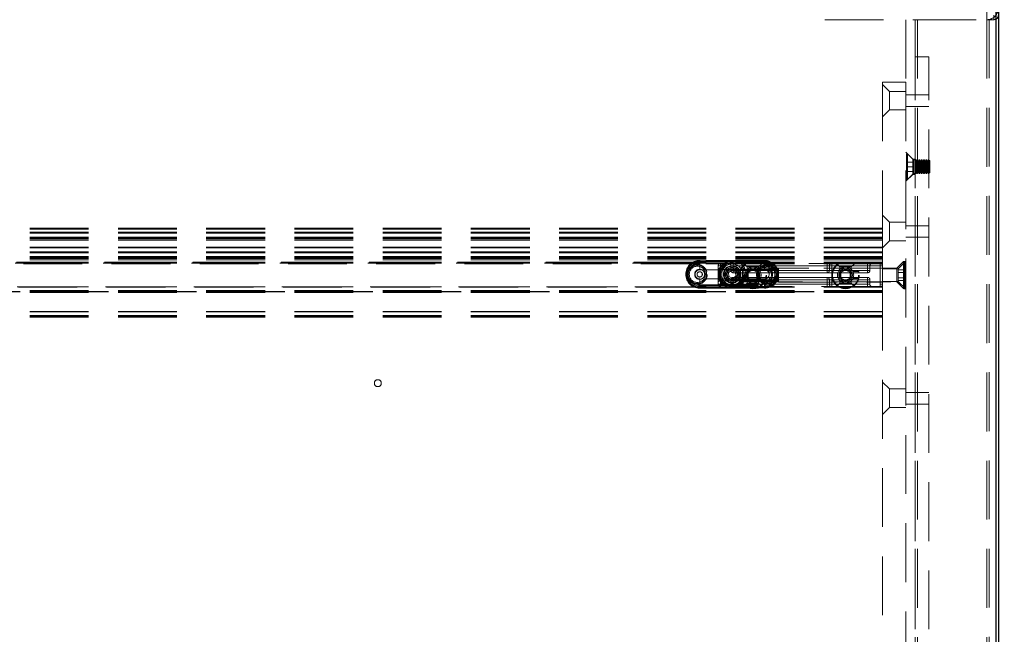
# Model space of a CAD drawing. Header units: millimetres. Extents: x 8 to 290, y 2 to 202.
# Tile 20 of 104: x 122 to 143, y 97 to 110. Entities that reach past the tile are written whole.
import ezdxf

# ---------------------------------------------------------------- set-up
doc = ezdxf.new("R2010")
doc.units = ezdxf.units.MM
doc.linetypes.add('HIDDEN', pattern=[1.905, 1.27, -0.635])
doc.styles.add('SLDTEXTSTYLE2', font='TXT', dxfattribs={"width": 0.605})
doc.dimstyles.new('SLDDIMSTYLE2', dxfattribs={"dimtxt": 2.568319, "dimasz": 3, "dimexe": 0, "dimexo": 0.0625, "dimgap": 0.64208, "dimtad": 1, "dimlfac": 20, "dimrnd": 1e-09, "dimzin": 12, "dimdsep": 46, "dimtxsty": 'SLDTEXTSTYLE2', "dimsah": 1, "dimcen": 0.09, "dimadec": 0, "dimazin": 3, "dimtfac": 1, "dimtofl": 0, "dimtmove": 0, "dimatfit": 3, "dimfxl": 1, "dimfrac": 2, "dimtolj": 1, "dimtzin": 12, "dimarcsym": 0})

# ---------------------------------------------------------------- blocks, each defined once
blk = doc.blocks.new('_D_4')
at = {"color": 7, "linetype": 'Continuous', "lineweight": 0}
for p, q in [((144.183, 111.534), (154.183, 111.534)), ((153.183, 86.694), (153.183, 111.534)), ((144.183, 86.694), (154.183, 86.694))]:
    blk.add_line(p, q, dxfattribs=at)
at = {"color": 7, "linetype": 'Continuous', "lineweight": 18}
for points in [[(153.183, 111.534), (152.433, 108.534), (153.933, 108.534)], [(153.183, 86.694), (153.933, 89.694), (152.433, 89.694)]]:
    blk.add_solid(points, dxfattribs=at)
at = {"color": 7, "linetype": 'Continuous', "lineweight": 18, "insert": (149.772, 93.724), "char_height": 2.6458, "attachment_point": 1, "rotation": 90, "style": 'SLDTEXTSTYLE2'}
blk.add_mtext('496,80', dxfattribs=at)
blk = doc.blocks.new('_D_6')
at = {"color": 7, "linetype": 'Continuous', "lineweight": 0}
for p, q in [((106.183, 87.664), (106.183, 122.534)), ((143.183, 87.664), (143.183, 122.534)), ((143.183, 121.534), (106.183, 121.534))]:
    blk.add_line(p, q, dxfattribs=at)
at = {"color": 7, "linetype": 'Continuous', "lineweight": 18}
for points in [[(106.183, 121.534), (109.183, 120.784), (109.183, 122.284)], [(143.183, 121.534), (140.183, 122.284), (140.183, 120.784)]]:
    blk.add_solid(points, dxfattribs=at)
at = {"color": 7, "linetype": 'Continuous', "lineweight": 18, "insert": (121.743, 124.945), "char_height": 2.6458, "attachment_point": 1, "style": 'SLDTEXTSTYLE2'}
blk.add_mtext('740', dxfattribs=at)

msp = doc.modelspace()

# ---------------------------------------------------------------- linework, layer by layer
at = {"color": 7, "linetype": 'Continuous', "lineweight": 25}
for p, q in [((143.18283, 86.69414), (143.18283, 111.53414)), ((143.23283, 110.23414), (143.23283, 62.13414))]:
    msp.add_line(p, q, dxfattribs=at)
at = {"color": 7, "linetype": 'HIDDEN', "lineweight": 18}
for p, q in [((142.98283, 109.98414), (142.98283, 111.23414)), ((139.48283, 109.98414), (141.48283, 109.98414)), ((141.23283, 109.98414), (141.23283, 108.63414)), ((141.43283, 109.98414), (141.43283, 61.98414)), ((141.48283, 109.98414), (142.98283, 109.98414)), ((141.48283, 109.98414), (141.48283, 61.98414)), ((141.48283, 109.98414), (141.48283, 64.88414)), ((141.48283, 109.98414), (141.48283, 86.69414)), ((142.98283, 109.98414), (142.98283, 61.98414)), ((142.98283, 109.98414), (142.98283, 64.88414)), ((142.98283, 109.98414), (143.13283, 109.98414)), ((142.98283, 109.98414), (142.98283, 86.69414)), ((143.03283, 109.98919), (143.03283, 61.98414)), ((143.13283, 110.08414), (143.13283, 109.98414)), ((141.43283, 64.43414), (141.43283, 109.18414)), ((141.43283, 109.18414), (141.73283, 109.18414)), ((141.73283, 64.43414), (141.73283, 109.18414)), ((140.73283, 108.63414), (140.73283, 105.48414)), ((140.73283, 108.63414), (141.23283, 108.63414)), ((140.88283, 108.43414), (140.73283, 108.58414)), ((141.23283, 108.63414), (141.23283, 86.69414)), ((140.88283, 108.03414), (140.88283, 108.43414)), ((141.23283, 108.43414), (140.88283, 108.43414)), ((141.43283, 108.35914), (141.23283, 108.35914)), ((141.73283, 108.35914), (141.43283, 108.35914)), ((140.73283, 107.88414), (140.88283, 108.03414)), ((140.88283, 108.03414), (141.23283, 108.03414)), ((141.23283, 108.10914), (141.43283, 108.10914)), ((141.43283, 108.10914), (141.73283, 108.10914)), ((141.38283, 106.97414), (141.23283, 107.12414)), ((141.25119, 106.53664), (141.25119, 107.08164)), ((141.26826, 107.08871), (141.26826, 106.53177)), ((141.3949, 106.96207), (141.26826, 107.08871)), ((141.38283, 106.64414), (141.38283, 106.97414)), ((141.43283, 106.97414), (141.38283, 106.97414)), ((141.3949, 106.96207), (141.3949, 106.65621)), ((141.40197, 106.95914), (141.40197, 106.65914)), ((141.43119, 106.95914), (141.40197, 106.95914)), ((141.43119, 106.65914), (141.43119, 106.95914)), ((141.45119, 106.9245), (141.43119, 106.95914)), ((141.45687, 106.93414), (141.43283, 106.97414)), ((141.47119, 106.95914), (141.45119, 106.9245)), ((141.47119, 106.65914), (141.47119, 106.95914)), ((141.48119, 106.95914), (141.47119, 106.95914)), ((141.48119, 106.65914), (141.48119, 106.95914)), ((141.50119, 106.9245), (141.48119, 106.95914)), ((141.52119, 106.95914), (141.50119, 106.9245)), ((141.52119, 106.65914), (141.52119, 106.95914)), ((141.53119, 106.95914), (141.52119, 106.95914)), ((141.53119, 106.65914), (141.53119, 106.95914)), ((141.55119, 106.9245), (141.53119, 106.95914)), ((141.57119, 106.95914), (141.55119, 106.9245)), ((141.57119, 106.65914), (141.57119, 106.95914)), ((141.58119, 106.95914), (141.57119, 106.95914)), ((141.58119, 106.65914), (141.58119, 106.95914)), ((141.60119, 106.9245), (141.58119, 106.95914)), ((141.62119, 106.95914), (141.60119, 106.9245)), ((141.62119, 106.65914), (141.62119, 106.95914)), ((141.63119, 106.95914), (141.62119, 106.95914)), ((141.63119, 106.65914), (141.63119, 106.95914)), ((141.65119, 106.9245), (141.63119, 106.95914)), ((141.67119, 106.95914), (141.65119, 106.9245)), ((141.67119, 106.65914), (141.67119, 106.95914)), ((141.68119, 106.95914), (141.67119, 106.95914)), ((141.68119, 106.65914), (141.68119, 106.95914)), ((141.70119, 106.9245), (141.68119, 106.95914)), ((141.72119, 106.95914), (141.70119, 106.9245)), ((141.72119, 106.65914), (141.72119, 106.95914)), ((141.72619, 106.95914), (141.72119, 106.95914)), ((141.72619, 106.65914), (141.72619, 106.95914)), ((141.75119, 106.93414), (141.72619, 106.95914)), ((141.40119, 106.90914), (141.25119, 106.90914)), ((141.40119, 106.80914), (141.25119, 106.80914)), ((141.40119, 106.80914), (141.40119, 106.90914)), ((141.40119, 106.70914), (141.40119, 106.80914)), ((141.45119, 106.69378), (141.45119, 106.9245)), ((141.45687, 106.93414), (141.45687, 106.68414)), ((141.73283, 106.93414), (141.45687, 106.93414)), ((141.50119, 106.69378), (141.50119, 106.9245)), ((141.55119, 106.69378), (141.55119, 106.9245)), ((141.60119, 106.69378), (141.60119, 106.9245)), ((141.65119, 106.69378), (141.65119, 106.9245)), ((141.70119, 106.69378), (141.70119, 106.9245)), ((141.75119, 106.68414), (141.75119, 106.93414)), ((141.23283, 106.49414), (141.38283, 106.64414)), ((141.40119, 106.70914), (141.25119, 106.70914)), ((141.26826, 106.52957), (141.3949, 106.65621)), ((141.38283, 106.64414), (141.43283, 106.64414)), ((141.40197, 106.65914), (141.43119, 106.65914)), ((141.43119, 106.65914), (141.45119, 106.69378)), ((141.43283, 106.64414), (141.45687, 106.68414)), ((141.45119, 106.69378), (141.47119, 106.65914)), ((141.45687, 106.68414), (141.73283, 106.68414)), ((141.47119, 106.65914), (141.48119, 106.65914)), ((141.48119, 106.65914), (141.50119, 106.69378)), ((141.50119, 106.69378), (141.52119, 106.65914)), ((141.52119, 106.65914), (141.53119, 106.65914)), ((141.53119, 106.65914), (141.55119, 106.69378)), ((141.55119, 106.69378), (141.57119, 106.65914)), ((141.57119, 106.65914), (141.58119, 106.65914)), ((141.58119, 106.65914), (141.60119, 106.69378)), ((141.60119, 106.69378), (141.62119, 106.65914)), ((141.62119, 106.65914), (141.63119, 106.65914)), ((141.63119, 106.65914), (141.65119, 106.69378)), ((141.65119, 106.69378), (141.67119, 106.65914)), ((141.67119, 106.65914), (141.68119, 106.65914)), ((141.68119, 106.65914), (141.70119, 106.69378)), ((141.70119, 106.69378), (141.72119, 106.65914)), ((141.72119, 106.65914), (141.72619, 106.65914)), ((141.72619, 106.65914), (141.75119, 106.68414)), ((140.88283, 105.60914), (140.73283, 105.75914)), ((140.73283, 105.48414), (71.30783, 105.48414)), ((140.73283, 105.47414), (71.30783, 105.47414)), ((140.73283, 105.45914), (71.30783, 105.45914)), ((140.73283, 105.48414), (140.73283, 105.45914)), ((140.73283, 105.45914), (140.73283, 104.96914)), ((140.88283, 105.20914), (140.88283, 105.60914)), ((141.23283, 105.60914), (140.88283, 105.60914)), ((141.43283, 105.53414), (141.23283, 105.53414)), ((141.73283, 105.53414), (141.43283, 105.53414)), ((140.73283, 105.39414), (71.30783, 105.39414)), ((140.73283, 105.38414), (71.30783, 105.38414)), ((140.73283, 105.37414), (71.30783, 105.37414)), ((140.73283, 105.28414), (71.30783, 105.28414)), ((140.73283, 105.27414), (71.30783, 105.27414)), ((140.73283, 105.25914), (71.30783, 105.25914)), ((141.23283, 105.28414), (141.43283, 105.28414)), ((141.43283, 105.28414), (141.73283, 105.28414)), ((140.73283, 105.23015), (71.30783, 105.23015)), ((140.73283, 105.22061), (71.30783, 105.22061)), ((140.73283, 105.06914), (71.30783, 105.06914)), ((140.73283, 105.05914), (71.30783, 105.05914)), ((140.73283, 105.05914), (140.88283, 105.20914)), ((140.88283, 105.20914), (141.23283, 105.20914)), ((140.73283, 104.96914), (71.30783, 104.96914)), ((140.73283, 104.96767), (71.30783, 104.96767)), ((140.73283, 104.95914), (71.30783, 104.95914)), ((140.73283, 104.95812), (71.30783, 104.95812)), ((140.73283, 104.94914), (71.30783, 104.94914)), ((140.73283, 104.86914), (71.30783, 104.86914)), ((140.73283, 104.85914), (71.30783, 104.85914)), ((140.73283, 104.84414), (71.30783, 104.84414)), ((140.73283, 104.83414), (71.30783, 104.83414)), ((140.73283, 104.82414), (71.30783, 104.82414)), ((140.73283, 104.96914), (140.73283, 104.95914)), ((140.73283, 104.95914), (140.73283, 104.83414)), ((140.73283, 104.83414), (140.73283, 104.79664)), ((140.73283, 104.79664), (71.30783, 104.79664)), ((140.73283, 104.74414), (71.30783, 104.74414)), ((140.73283, 104.72414), (71.30783, 104.72414)), ((136.78283, 104.70914), (108.98283, 104.70914)), ((136.63316, 104.74414), (109.1325, 104.74414)), ((136.617, 104.73414), (109.14866, 104.73414)), ((136.60283, 104.72414), (109.16283, 104.72414)), ((136.78283, 104.73414), (136.617, 104.73414)), ((136.78283, 104.75914), (136.78283, 104.78414)), ((138.18283, 104.78414), (136.78283, 104.78414)), ((138.18283, 104.77386), (136.78283, 104.77386)), ((136.78283, 104.76136), (136.78283, 104.77383)), ((136.78283, 104.77157), (136.78283, 104.58414)), ((136.78283, 104.77157), (138.18283, 104.77157)), ((136.78283, 104.76136), (138.18283, 104.76136)), ((138.18283, 104.75914), (136.78283, 104.75914)), ((138.18283, 104.73414), (136.78283, 104.73414)), ((136.78283, 104.70914), (136.78283, 104.73414)), ((138.18283, 104.70914), (136.78283, 104.70914)), ((137.23283, 104.66914), (137.18283, 104.66914)), ((137.18283, 104.26914), (137.18283, 104.66914)), ((137.18283, 104.66914), (137.23283, 104.66914)), ((137.20783, 104.59206), (137.18283, 104.61706)), ((137.23283, 104.71914), (137.23283, 104.66914)), ((137.23283, 104.71914), (140.68283, 104.71914)), ((137.23283, 104.71914), (137.23283, 104.66914)), ((140.68283, 104.66914), (137.23283, 104.66914)), ((137.23283, 104.26914), (137.23283, 104.66914)), ((137.45783, 104.66914), (137.50783, 104.66914)), ((137.45783, 104.66914), (137.45783, 104.56914)), ((137.50783, 104.66914), (137.45783, 104.66914)), ((137.50783, 104.71914), (137.50783, 104.66914)), ((137.50783, 104.71914), (137.50783, 104.66914)), ((138.28283, 104.66914), (137.50783, 104.66914)), ((137.50783, 104.56914), (137.50783, 104.66914)), ((137.50783, 104.66914), (140.40783, 104.66914)), ((137.73283, 104.61614), (137.70783, 104.59114)), ((137.73283, 104.46914), (137.73283, 104.61614)), ((141.04283, 104.61614), (137.73283, 104.61614)), ((137.73491, 104.71914), (137.80991, 104.64414)), ((138.05576, 104.64414), (137.80991, 104.64414)), ((137.80991, 104.64414), (137.80991, 104.29621)), ((138.05576, 104.64414), (138.13076, 104.71914)), ((138.05576, 104.29621), (138.05576, 104.64414)), ((138.18283, 104.78414), (138.18283, 104.75914)), ((138.18283, 104.76136), (138.18283, 104.77383)), ((138.18283, 104.58414), (138.18283, 104.77157)), ((138.18283, 104.73414), (138.18283, 104.70914)), ((138.34866, 104.73414), (138.18283, 104.73414)), ((140.73283, 104.70914), (138.18283, 104.70914)), ((138.28283, 104.71914), (138.28283, 104.66914)), ((138.33283, 104.66914), (138.28283, 104.66914)), ((138.28283, 104.66914), (138.28283, 104.56914)), ((140.73283, 104.74414), (138.3325, 104.74414)), ((139.53283, 104.66914), (138.33283, 104.66914)), ((138.33283, 104.66914), (138.33283, 104.56914)), ((140.73283, 104.73414), (138.34866, 104.73414)), ((140.73283, 104.72414), (138.36283, 104.72414)), ((138.48283, 104.61914), (138.48283, 104.31914)), ((140.73283, 104.61914), (138.48283, 104.61914)), ((139.53283, 104.71914), (139.53283, 104.66914)), ((139.53283, 104.66914), (139.58283, 104.66914)), ((139.53283, 104.66914), (139.53283, 104.56914)), ((139.58283, 104.56914), (139.58283, 104.66914)), ((139.63283, 104.66914), (139.58283, 104.66914)), ((139.63283, 104.66914), (139.63283, 104.71914)), ((140.40783, 104.66914), (139.63283, 104.66914)), ((139.63283, 104.56914), (139.63283, 104.66914)), ((139.73491, 104.71914), (139.80991, 104.64414)), ((140.05576, 104.64414), (139.80991, 104.64414)), ((139.80991, 104.64414), (139.80991, 104.29621)), ((140.05576, 104.64414), (140.13076, 104.71914)), ((140.05576, 104.29621), (140.05576, 104.64414)), ((140.40783, 104.71914), (140.40783, 104.66914)), ((140.40783, 104.66914), (140.40783, 104.71914)), ((140.40783, 104.66914), (140.45783, 104.66914)), ((140.40783, 104.66914), (140.40783, 104.56914)), ((140.45783, 104.66914), (140.40783, 104.66914)), ((140.45783, 104.56914), (140.45783, 104.66914)), ((140.68283, 104.66914), (140.68283, 104.71914)), ((140.68283, 104.71914), (140.68283, 104.66914)), ((140.68283, 104.26914), (140.68283, 104.66914)), ((140.73283, 104.66914), (140.68283, 104.66914)), ((140.68283, 104.66914), (140.73283, 104.66914)), ((140.73283, 104.79664), (140.73283, 104.13887)), ((141.18717, 104.76048), (141.04283, 104.61614)), ((141.04283, 104.32214), (141.04283, 104.61614)), ((141.23283, 104.76914), (141.07033, 104.60664)), ((141.18717, 104.76048), (141.18717, 104.1801)), ((141.18717, 104.17806), (141.18717, 104.75946)), ((141.19601, 104.76414), (141.19601, 104.17647)), ((141.22033, 104.76414), (141.19601, 104.76414)), ((141.19601, 104.1744), (141.19601, 104.76311)), ((141.22033, 104.76414), (141.22033, 104.17647)), ((141.22033, 104.1744), (141.22033, 104.76311)), ((136.78283, 104.58414), (138.18283, 104.58414)), ((137.20783, 104.59206), (137.20783, 104.34621)), ((138.48283, 104.59206), (137.20783, 104.59206)), ((137.47598, 104.57047), (137.40464, 104.52137)), ((137.40464, 104.52137), (137.41149, 104.43504)), ((137.41149, 104.43504), (137.48968, 104.39781)), ((137.50783, 104.56914), (137.45783, 104.56914)), ((137.45783, 104.56914), (137.50783, 104.56914)), ((137.55417, 104.53324), (137.47598, 104.57047)), ((137.48968, 104.39781), (137.56102, 104.4469)), ((137.50783, 104.51914), (137.50783, 104.56914)), ((138.28283, 104.56914), (137.50783, 104.56914)), ((137.50783, 104.56914), (140.40783, 104.56914)), ((137.50783, 104.56914), (137.50783, 104.51914)), ((138.28283, 104.51914), (137.50783, 104.51914)), ((137.50783, 104.36914), (137.50783, 104.41914)), ((137.50783, 104.41914), (138.28283, 104.41914)), ((137.50783, 104.41914), (137.50783, 104.36914)), ((137.56102, 104.4469), (137.55417, 104.53324)), ((137.70783, 104.59114), (137.70783, 104.34714)), ((137.73283, 104.32214), (137.73283, 104.46914)), ((137.93283, 104.58461), (137.83283, 104.52687)), ((137.83283, 104.52687), (137.83283, 104.4114)), ((137.83283, 104.4114), (137.93283, 104.35367)), ((138.03283, 104.52687), (137.93283, 104.58461)), ((137.93283, 104.35367), (138.03283, 104.4114)), ((138.03283, 104.4114), (138.03283, 104.52687)), ((138.28283, 104.56914), (138.33283, 104.56914)), ((138.28283, 104.51914), (138.28283, 104.56914)), ((138.28283, 104.51914), (138.38283, 104.51914)), ((138.28283, 104.36914), (138.28283, 104.41914)), ((138.38283, 104.41914), (138.28283, 104.41914)), ((139.53283, 104.56914), (138.33283, 104.56914)), ((139.53283, 104.51914), (138.38283, 104.51914)), ((138.38283, 104.41914), (139.53283, 104.41914)), ((138.38283, 104.36914), (138.38283, 104.41914)), ((139.58283, 104.56914), (139.53283, 104.56914)), ((139.53283, 104.56914), (139.53283, 104.51914)), ((139.53283, 104.51914), (139.63283, 104.51914)), ((139.53283, 104.41914), (139.53283, 104.36914)), ((139.63283, 104.41914), (139.53283, 104.41914)), ((139.58283, 104.56914), (139.63283, 104.56914)), ((139.63283, 104.56914), (139.63283, 104.51914)), ((140.40783, 104.56914), (139.63283, 104.56914)), ((140.40783, 104.51914), (139.63283, 104.51914)), ((139.63283, 104.41914), (139.63283, 104.36914)), ((139.63283, 104.41914), (140.40783, 104.41914)), ((139.93283, 104.58461), (139.83283, 104.52687)), ((139.83283, 104.52687), (139.83283, 104.4114)), ((139.83283, 104.4114), (139.93283, 104.35367)), ((140.03283, 104.52687), (139.93283, 104.58461)), ((139.93283, 104.35367), (140.03283, 104.4114)), ((140.03283, 104.4114), (140.03283, 104.52687)), ((140.22033, 104.54414), (140.09533, 104.54414)), ((140.09533, 104.54414), (140.09533, 104.51914)), ((140.09533, 104.41914), (140.09533, 104.39414)), ((140.22033, 104.51914), (140.22033, 104.54414)), ((140.22033, 104.39414), (140.22033, 104.41914)), ((140.45783, 104.56914), (140.40783, 104.56914)), ((140.40783, 104.56914), (140.40783, 104.51914)), ((140.40783, 104.51914), (140.40783, 104.56914)), ((140.40783, 104.56914), (140.45783, 104.56914)), ((140.40783, 104.41914), (140.40783, 104.36914)), ((140.40783, 104.36914), (140.40783, 104.41914)), ((141.07033, 104.60664), (140.73283, 104.60664)), ((141.06783, 104.52687), (141.06783, 104.58461)), ((141.23283, 104.58461), (141.06783, 104.58461)), ((141.23283, 104.52687), (141.06783, 104.52687)), ((141.06783, 104.4114), (141.06783, 104.52687)), ((141.06783, 104.35367), (141.06783, 104.4114)), ((141.23283, 104.4114), (141.06783, 104.4114)), ((141.07033, 104.60664), (141.07033, 104.33164)), ((140.73283, 104.21414), (71.30783, 104.21414)), ((136.67513, 104.20414), (109.09053, 104.20414)), ((136.65206, 104.21414), (109.1136, 104.21414)), ((136.67513, 104.20414), (138.29053, 104.20414)), ((136.78283, 104.19671), (136.78283, 104.38414)), ((138.18283, 104.38414), (136.78283, 104.38414)), ((136.78283, 104.23414), (136.78283, 104.25914)), ((136.78283, 104.25914), (138.18283, 104.25914)), ((136.78283, 104.23414), (138.18283, 104.23414)), ((136.78283, 104.18414), (136.78283, 104.20914)), ((136.78283, 104.20914), (138.18283, 104.20914)), ((138.18283, 104.20692), (136.78283, 104.20692)), ((136.78283, 104.20692), (136.78283, 104.19445)), ((138.18283, 104.19671), (136.78283, 104.19671)), ((136.78283, 104.19442), (138.18283, 104.19442)), ((136.78283, 104.18414), (138.18283, 104.18414)), ((137.18283, 104.32121), (137.20783, 104.34621)), ((137.18283, 104.26914), (137.23283, 104.26914)), ((137.23283, 104.26914), (137.18283, 104.26914)), ((137.20783, 104.34621), (138.48283, 104.34621)), ((137.23283, 104.26914), (140.68283, 104.26914)), ((137.23283, 104.21914), (137.23283, 104.26914)), ((137.23283, 104.26914), (137.23283, 104.21914)), ((140.68283, 104.21914), (137.23283, 104.21914)), ((137.45783, 104.36914), (137.50783, 104.36914)), ((137.45783, 104.36914), (137.45783, 104.26914)), ((137.50783, 104.36914), (137.45783, 104.36914)), ((137.50783, 104.26914), (137.45783, 104.26914)), ((137.45783, 104.26914), (137.50783, 104.26914)), ((137.50783, 104.36914), (138.28283, 104.36914)), ((137.50783, 104.26914), (137.50783, 104.36914)), ((140.40783, 104.36914), (137.50783, 104.36914)), ((137.50783, 104.26914), (138.28283, 104.26914)), ((137.50783, 104.21914), (137.50783, 104.26914)), ((137.50783, 104.26914), (137.50783, 104.21914)), ((140.40783, 104.26914), (137.50783, 104.26914)), ((137.70783, 104.34714), (137.73283, 104.32214)), ((137.73283, 104.32214), (141.04283, 104.32214)), ((137.80991, 104.29621), (137.73283, 104.21914)), ((137.80991, 104.29621), (138.05576, 104.29621)), ((138.13283, 104.21914), (138.05576, 104.29621)), ((138.18283, 104.19671), (138.18283, 104.38414)), ((138.18283, 104.23414), (138.18283, 104.25914)), ((138.18283, 104.18414), (138.18283, 104.20914)), ((138.18283, 104.20692), (138.18283, 104.19445)), ((138.33283, 104.36914), (138.28283, 104.36914)), ((138.28283, 104.36914), (138.28283, 104.26914)), ((138.28283, 104.26914), (138.33283, 104.26914)), ((138.28283, 104.26914), (138.28283, 104.21914)), ((140.73283, 104.20414), (138.29053, 104.20414)), ((140.73283, 104.21414), (138.3136, 104.21414)), ((138.33283, 104.36914), (138.38283, 104.36914)), ((138.33283, 104.36914), (138.33283, 104.26914)), ((138.38283, 104.26914), (138.33283, 104.26914)), ((138.38283, 104.36914), (139.53283, 104.36914)), ((138.38283, 104.26914), (138.38283, 104.36914)), ((138.38283, 104.26914), (139.53283, 104.26914)), ((138.38283, 104.21914), (138.38283, 104.26914)), ((138.48283, 104.31914), (140.73283, 104.31914)), ((139.53283, 104.36914), (139.58283, 104.36914)), ((139.53283, 104.36914), (139.53283, 104.26914)), ((139.58283, 104.26914), (139.53283, 104.26914)), ((139.53283, 104.21914), (139.53283, 104.26914)), ((139.58283, 104.26914), (139.58283, 104.36914)), ((139.63283, 104.36914), (139.58283, 104.36914)), ((139.58283, 104.26914), (139.63283, 104.26914)), ((139.63283, 104.26914), (139.63283, 104.36914)), ((139.63283, 104.36914), (140.40783, 104.36914)), ((139.63283, 104.26914), (140.40783, 104.26914)), ((139.63283, 104.21914), (139.63283, 104.26914)), ((139.80991, 104.29621), (139.73283, 104.21914)), ((139.80991, 104.29621), (140.05576, 104.29621)), ((140.13283, 104.21914), (140.05576, 104.29621)), ((140.09533, 104.39414), (140.22033, 104.39414)), ((140.40783, 104.36914), (140.45783, 104.36914)), ((140.40783, 104.36914), (140.40783, 104.26914)), ((140.45783, 104.36914), (140.40783, 104.36914)), ((140.40783, 104.21914), (140.40783, 104.26914)), ((140.45783, 104.26914), (140.40783, 104.26914)), ((140.40783, 104.26914), (140.45783, 104.26914)), ((140.40783, 104.21914), (140.40783, 104.26914)), ((140.45783, 104.26914), (140.45783, 104.36914)), ((140.68283, 104.26914), (140.73283, 104.26914)), ((140.68283, 104.21914), (140.68283, 104.26914)), ((140.73283, 104.26914), (140.68283, 104.26914)), ((140.68283, 104.26914), (140.68283, 104.21914)), ((140.73283, 104.33164), (141.07033, 104.33164)), ((141.04283, 104.32214), (141.18717, 104.1778)), ((141.06783, 104.35367), (141.23283, 104.35367)), ((141.07033, 104.33164), (141.23283, 104.16914)), ((140.73283, 104.13887), (71.30783, 104.13887)), ((140.73283, 104.12827), (71.30783, 104.12827)), ((140.73283, 104.1212), (71.30783, 104.1212)), ((140.73283, 104.12028), (71.30783, 104.12028)), ((140.73283, 104.12005), (71.30783, 104.12005)), ((140.73283, 104.11915), (71.30783, 104.11915)), ((140.73283, 104.11915), (71.30783, 104.11915)), ((140.73283, 104.11915), (71.30783, 104.11915)), ((140.73283, 104.11915), (71.30783, 104.11915)), ((140.73283, 104.11915), (71.30783, 104.11915)), ((140.73283, 104.11914), (71.30783, 104.11914)), ((140.73283, 104.11913), (71.30783, 104.11913)), ((140.73283, 104.11913), (71.30783, 104.11913)), ((140.73283, 104.11913), (71.30783, 104.11913)), ((140.73283, 104.11913), (71.30783, 104.11913)), ((140.73283, 104.11913), (71.30783, 104.11913)), ((140.73283, 104.11912), (71.30783, 104.11912)), ((140.73283, 104.1186), (71.30783, 104.1186)), ((140.73283, 104.11621), (71.30783, 104.11621)), ((140.73283, 104.11606), (71.30783, 104.11606)), ((140.73283, 104.11515), (71.30783, 104.11515)), ((140.73283, 104.11514), (71.30783, 104.11514)), ((140.73283, 104.11514), (71.30783, 104.11514)), ((140.73283, 104.11514), (71.30783, 104.11514)), ((140.73283, 104.11514), (71.30783, 104.11514)), ((140.73283, 104.11514), (71.30783, 104.11514)), ((140.73283, 104.11514), (71.30783, 104.11514)), ((140.73283, 104.11514), (71.30783, 104.11514)), ((140.73283, 104.11514), (71.30783, 104.11514)), ((140.73283, 104.11514), (71.30783, 104.11514)), ((140.73283, 104.11514), (71.30783, 104.11514)), ((140.73283, 104.11514), (71.30783, 104.11514)), ((140.73283, 104.11514), (71.30783, 104.11514)), ((140.73283, 104.11514), (71.30783, 104.11514)), ((140.73283, 104.11514), (71.30783, 104.11514)), ((140.73283, 104.11514), (71.30783, 104.11514)), ((140.73283, 104.11514), (71.30783, 104.11514)), ((140.73283, 104.11514), (71.30783, 104.11514)), ((140.73283, 104.11514), (71.30783, 104.11514)), ((140.73283, 104.11514), (71.30783, 104.11514)), ((140.73283, 104.11514), (71.30783, 104.11514)), ((140.73283, 104.11514), (71.30783, 104.11514)), ((140.73283, 104.11514), (71.30783, 104.11514)), ((140.73283, 104.11514), (71.30783, 104.11514)), ((140.73283, 104.11514), (71.30783, 104.11514)), ((140.73283, 104.11514), (71.30783, 104.11514)), ((140.73283, 104.11514), (71.30783, 104.11514)), ((140.73283, 104.11514), (71.30783, 104.11514)), ((140.73283, 104.11514), (71.30783, 104.11514)), ((140.73283, 104.11514), (71.30783, 104.11514)), ((140.73283, 104.11514), (71.30783, 104.11514)), ((140.73283, 104.11514), (71.30783, 104.11514)), ((140.73283, 104.11514), (71.30783, 104.11514)), ((140.73283, 104.11514), (71.30783, 104.11514)), ((140.73283, 104.11514), (71.30783, 104.11514)), ((140.73283, 104.11514), (71.30783, 104.11514)), ((140.73283, 104.11514), (71.30783, 104.11514)), ((140.73283, 104.11514), (71.30783, 104.11514)), ((140.73283, 104.11514), (71.30783, 104.11514)), ((140.73283, 104.11514), (71.30783, 104.11514)), ((140.73283, 104.11514), (71.30783, 104.11514)), ((140.73283, 104.11514), (71.30783, 104.11514)), ((140.73283, 104.11514), (71.30783, 104.11514)), ((140.73283, 104.11514), (71.30783, 104.11514)), ((140.73283, 104.11514), (71.30783, 104.11514)), ((140.73283, 104.11514), (71.30783, 104.11514)), ((140.73283, 104.11514), (71.30783, 104.11514)), ((140.73283, 104.11514), (71.30783, 104.11514)), ((140.73283, 104.11514), (71.30783, 104.11514)), ((140.73283, 104.11514), (71.30783, 104.11514)), ((140.73283, 104.11514), (71.30783, 104.11514)), ((140.73283, 104.11513), (71.30783, 104.11513)), ((140.73283, 104.11513), (71.30783, 104.11513)), ((71.30783, 104.11387), (140.73283, 104.11387)), ((71.30783, 104.10914), (140.73283, 104.10914)), ((140.73283, 104.10207), (71.30783, 104.10207)), ((140.73283, 104.09914), (71.30783, 104.09914)), ((140.73283, 104.09708), (71.30783, 104.09708)), ((140.73283, 104.09001), (71.30783, 104.09001)), ((140.73283, 104.10914), (101.43283, 104.10914)), ((140.73283, 104.13887), (140.73283, 104.11387)), ((140.73283, 104.11387), (140.73283, 104.10914)), ((140.73283, 104.10914), (140.73283, 93.72414)), ((141.19601, 104.17414), (141.22033, 104.17414)), ((140.73283, 103.68414), (71.30783, 103.68414)), ((140.73283, 103.67414), (71.30783, 103.67414)), ((140.73283, 103.59664), (71.30783, 103.59664)), ((140.73283, 103.58414), (71.30783, 103.58414)), ((140.73283, 103.56914), (71.30783, 103.56914)), ((140.73283, 103.55914), (71.30783, 103.55914)), ((140.88283, 102.00914), (140.73283, 102.15914)), ((140.88283, 101.60914), (140.88283, 102.00914)), ((141.23283, 102.00914), (140.88283, 102.00914)), ((141.43283, 101.93414), (141.23283, 101.93414)), ((141.73283, 101.93414), (141.43283, 101.93414)), ((141.23283, 101.68414), (141.43283, 101.68414)), ((141.43283, 101.68414), (141.73283, 101.68414)), ((140.73283, 101.45914), (140.88283, 101.60914)), ((140.88283, 101.60914), (141.23283, 101.60914))]:
    msp.add_line(p, q, dxfattribs=at)
for centre, radius in [((136.73283, 104.48414), 0.2125), ((136.73283, 104.48414), 0.2), ((136.73283, 104.48414), 0.175), ((137.48283, 104.48414), 0.2875), ((137.48283, 104.48414), 0.2625), ((137.48283, 104.48414), 0.25), ((137.48283, 104.48414), 0.225), ((137.48283, 104.48414), 0.1875), ((137.48283, 104.48414), 0.175), ((137.48283, 104.48414), 0.15), ((137.48283, 104.48414), 0.14625), ((137.93283, 104.46914), 0.295), ((137.93283, 104.46914), 0.29134), ((137.93283, 104.46914), 0.2825), ((137.93283, 104.46914), 0.175), ((137.93283, 104.46914), 0.147), ((138.18283, 104.48414), 0.175), ((138.23283, 104.48414), 0.2125), ((138.23283, 104.48414), 0.2), ((138.18283, 104.48414), 0.15), ((138.23283, 104.48414), 0.175), ((139.93283, 104.46914), 0.295), ((139.93283, 104.46914), 0.29134), ((139.93283, 104.46914), 0.2825), ((139.93283, 104.46914), 0.175), ((139.93283, 104.46914), 0.147), ((136.78283, 104.48414), 0.1075), ((136.78283, 104.48414), 0.0575), ((137.48283, 104.48414), 0.12293), ((137.48283, 104.48414), 0.10691), ((129.83283, 102.13414), 0.075)]:
    msp.add_circle(centre, radius, dxfattribs=at)
for centre, radius, start, end in [((142.98283, 110.23414), 0.25, 270, 0), ((142.98283, 110.23414), 0.25, 270, 323.130102), ((143.13283, 110.08414), 0.1, 270, 360), ((141.26119, 107.08164), 0.01, 45, 180), ((141.40197, 106.96914), 0.01, 225, 270), ((141.26119, 106.53664), 0.01, 180, 315), ((141.40197, 106.64914), 0.01, 90, 135), ((136.78283, 104.48414), 0.3, 90, 270), ((136.78283, 104.48414), 0.28972, 90, 270), ((136.78283, 104.48414), 0.28743, 90, 270), ((136.78283, 104.48414), 0.27722, 90, 270), ((136.78283, 104.48414), 0.275, 90, 270), ((136.78283, 104.48414), 0.25, 90, 270), ((136.78283, 104.48414), 0.225, 90, 270), ((137.48283, 104.48414), 0.3, 90, 270), ((137.23283, 104.66914), 0.05, 90, 180), ((137.40783, 104.66914), 0.05, 360, 90), ((137.48283, 104.48414), 0.3, 270, 90), ((138.18283, 104.48414), 0.3, 270, 90), ((138.18283, 104.48414), 0.28972, 360, 90), ((138.18283, 104.48414), 0.28743, 270, 90), ((138.18283, 104.48414), 0.27722, 270, 90), ((138.18283, 104.48414), 0.275, 270, 90), ((138.18283, 104.48414), 0.25, 270, 90), ((138.18283, 104.48414), 0.225, 270, 90), ((138.28283, 104.66914), 0.05, 360, 90), ((139.63283, 104.66914), 0.05, 90, 180), ((140.50783, 104.66914), 0.05, 90, 180), ((140.68283, 104.66914), 0.05, 360, 90), ((141.19601, 104.75164), 0.0125, 90, 135), ((141.22033, 104.75164), 0.0125, 360, 90), ((136.78283, 104.48414), 0.1, 90, 270), ((137.50783, 104.56914), 0.05, 180, 270), ((137.50783, 104.36914), 0.05, 90, 180), ((137.93283, 104.46914), 0.12293, 101.734451, 258.265549), ((137.93283, 104.46914), 0.122, 360, 264.923099), ((137.93283, 104.46914), 0.12293, 78.265549, 101.734451), ((137.93283, 104.46914), 0.122, 272.634653, 360), ((137.93283, 104.46914), 0.12293, 281.734451, 78.265549), ((138.18283, 104.48414), 0.1, 270, 90), ((138.18283, 104.48414), 0.28972, 270, 360), ((138.38283, 104.56914), 0.05, 180, 270), ((138.38283, 104.36914), 0.05, 90, 180), ((139.53283, 104.56914), 0.05, 270, 360), ((139.53283, 104.36914), 0.05, 360, 90), ((140.40783, 104.56914), 0.05, 270, 360), ((140.40783, 104.36914), 0.05, 360, 90), ((137.23283, 104.26914), 0.05, 180, 270), ((137.40783, 104.26914), 0.05, 270, 360), ((137.93283, 104.46914), 0.12293, 258.265549, 281.734451), ((138.28283, 104.26914), 0.05, 270, 360), ((139.63283, 104.26914), 0.05, 180, 270), ((140.50783, 104.26914), 0.05, 180, 270), ((140.68283, 104.26914), 0.05, 270, 360), ((141.22033, 104.18664), 0.0125, 270, 0), ((141.19601, 104.18664), 0.0125, 225, 270)]:
    msp.add_arc(centre, radius, start, end, dxfattribs=at)
for points, knots in [([(136.63316, 104.74414), (136.63024, 104.74242), (136.62618, 104.74003), (136.62148, 104.73706), (136.61907, 104.73551), (136.61761, 104.73454), (136.61706, 104.73418), (136.61701, 104.73415), (136.617, 104.73414)], [0, 0, 0, 0, 0.432958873, 0.599796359, 0.767503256, 0.871533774, 0.959914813, 1, 1, 1, 1]), ([(138.34866, 104.73414), (138.3486, 104.73418), (138.34849, 104.73426), (138.34748, 104.73492), (138.34529, 104.73635), (138.34026, 104.73956), (138.33559, 104.74232), (138.3325, 104.74414)], [0, 0, 0, 0, 0.084102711, 0.167807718, 0.307344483, 0.541638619, 1, 1, 1, 1]), ([(139.93283, 104.34621), (139.92391, 104.34681), (139.90271, 104.34823), (139.8695, 104.36149), (139.83946, 104.38552), (139.81848, 104.41937), (139.80915, 104.45449), (139.80995, 104.48873), (139.81969, 104.52069), (139.83778, 104.5497), (139.86408, 104.57323), (139.89433, 104.5874), (139.91883, 104.59171), (139.93922, 104.59234), (139.96296, 104.58967), (139.99616, 104.57696), (140.02621, 104.55272), (140.04719, 104.51892), (140.05651, 104.48378), (140.05571, 104.44955), (140.04597, 104.41759), (140.02788, 104.38858), (140.00158, 104.36504), (139.97133, 104.35093), (139.94684, 104.34648), (139.93534, 104.34626), (139.93283, 104.34621)], [0, 0, 0, 0, 0.03258564, 0.07744627, 0.14063776, 0.19075952, 0.23240011, 0.27416559, 0.31340014, 0.35622536, 0.40798307, 0.4578941, 0.49082002, 0.5, 0.53258564, 0.57744627, 0.64063776, 0.69075952, 0.73240011, 0.77416559, 0.81340014, 0.85622536, 0.90798307, 0.9578941, 0.99082002, 1, 1, 1, 1])]:
    msp.add_open_spline(points, degree=3, knots=knots, dxfattribs=at)

# ---------------------------------------------------------------- dimensions: what is measured, and where the dimension line sits
at = {"color": 7, "linetype": 'Continuous', "lineweight": 18}
dim = msp.add_linear_dim(base=(106.18283, 121.53414), p1=(143.18283, 86.66414), p2=(106.18283, 86.66414), dimstyle='SLDDIMSTYLE2', dxfattribs=at)
dim.commit()
dim.dimension.update_dxf_attribs({"geometry": '_D_6', "text_midpoint": (124.68283, 121.53414), "dimtype": 160})
dim = msp.add_linear_dim(base=(153.18283, 111.53414), p1=(143.18283, 86.69414), p2=(143.18283, 111.53414), angle=90, dimstyle='SLDDIMSTYLE2', dxfattribs=at)
dim.commit()
dim.dimension.update_dxf_attribs({"geometry": '_D_4', "text_midpoint": (153.18283, 99.11414), "dimtype": 160})

doc.saveas('drawing.dxf')
